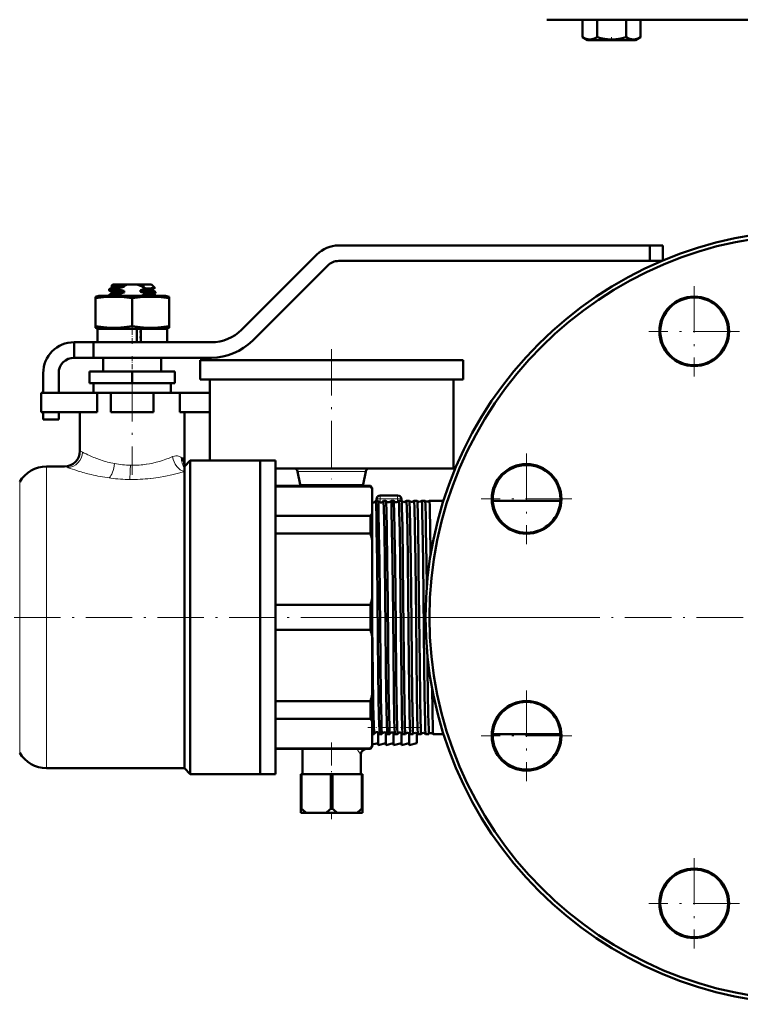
# Model space of a CAD drawing. Extents: x -1595 to 1972, y -1605 to 604.
# Tile 5 of 53: x -853 to -667, y -233 to 22. Entities that reach past the tile are written whole.
import ezdxf

# ---------------------------------------------------------------- set-up
doc = ezdxf.new("R2010")
doc.units = 0
doc.linetypes.add('DASHDOT', pattern=[18.5, 12, -3, 0.5, -3])

msp = doc.modelspace()

# ---------------------------------------------------------------- linework, layer by layer
at = {"color": 7, "lineweight": 50}
for p, q in [((-717.31, 21.77), (-648.64, 21.77)), ((-708.1, 21.77), (-708.1, 17.24)), ((-704.35, 21.77), (-704.35, 17.23)), ((-696.84, 21.77), (-696.84, 17.24)), ((-693.09, 21.77), (-693.09, 17.24)), ((-693.09, 21.77), (-693.09, 17.24)), ((-708.1, 17.23), (-708.05, 17.21)), ((-706.77, 16.47), (-708.1, 17.23)), ((-706.77, 16.47), (-708.1, 17.23)), ((-706.77, 16.47), (-695.25, 16.47)), ((-695.25, 16.47), (-694.42, 16.47)), ((-694.42, 16.47), (-693.09, 17.24)), ((-694.42, 16.47), (-693.09, 17.24)), ((-693.14, 17.21), (-693.09, 17.24)), ((-690.74, -36.58), (-771.07, -36.58)), ((-690.74, -36.58), (-690.74, -40.58)), ((-687.39, -36.58), (-690.74, -36.58)), ((-687.39, -36.58), (-687.39, -40.49)), ((-776.73, -38.92), (-796.17, -58.36)), ((-771.07, -40.58), (-690.74, -40.58)), ((-687.59, -40.58), (-690.74, -40.58)), ((-793.34, -61.19), (-773.9, -41.75)), ((-830.39, -48.18), (-830.39, -47.91)), ((-830.37, -47.9), (-829.67, -47.49)), ((-829.69, -48.59), (-830.37, -48.2)), ((-829.39, -46.68), (-829.75, -47.04)), ((-829.69, -47.09), (-829.75, -47.06)), ((-829.69, -47.08), (-829.69, -47.51)), ((-825.6, -46.68), (-829.39, -46.68)), ((-826.52, -46.98), (-829.18, -46.98)), ((-827.92, -47.69), (-827.92, -47.95)), ((-826.52, -46.98), (-826.52, -47.23)), ((-826.52, -48.31), (-826.52, -48.73)), ((-825.6, -46.68), (-823.17, -46.68)), ((-819.39, -46.68), (-823.17, -46.68)), ((-822.25, -47.04), (-822.25, -46.98)), ((-821.24, -46.98), (-822.25, -46.98)), ((-821.24, -46.98), (-822.25, -47.04)), ((-822.25, -47.04), (-822, -47.09)), ((-822.25, -48.54), (-822.25, -48.11)), ((-819.39, -46.68), (-818.55, -47.52)), ((-819.11, -47.86), (-818.55, -47.53)), ((-819.09, -47.84), (-819.09, -48.26)), ((-818.4, -48.65), (-819.09, -48.25)), ((-832.99, -49.58), (-833.89, -49.82)), ((-833.89, -50.21), (-833.89, -49.82)), ((-833.89, -50.21), (-833.89, -57.44)), ((-824.39, -49.58), (-832.99, -49.58)), ((-830.39, -49.58), (-830.39, -49.41)), ((-830.37, -49.4), (-829.67, -48.99)), ((-829.69, -48.58), (-829.69, -49.01)), ((-827.92, -49.19), (-827.92, -49.45)), ((-815.79, -49.58), (-824.39, -49.58)), ((-824.39, -50.21), (-824.39, -57.44)), ((-820.86, -49.16), (-820.86, -48.89)), ((-819.1, -49.35), (-818.4, -48.95)), ((-819.09, -49.34), (-819.09, -49.58)), ((-818.39, -48.93), (-818.39, -48.66)), ((-814.89, -49.82), (-815.79, -49.58)), ((-814.89, -49.82), (-814.89, -50.21)), ((-814.89, -50.21), (-814.89, -57.44)), ((-833.89, -57.44), (-833.89, -57.84)), ((-833.89, -57.84), (-832.99, -58.08)), ((-824.39, -58.08), (-833.39, -58.08)), ((-833.39, -58.08), (-833.39, -61.58)), ((-823.19, -58.08), (-824.39, -58.08)), ((-823.19, -58.08), (-823.19, -61.58)), ((-822.19, -58.08), (-823.19, -58.08)), ((-815.39, -58.08), (-822.19, -58.08)), ((-822.19, -61.58), (-822.19, -58.08)), ((-815.79, -58.08), (-814.89, -57.84)), ((-815.39, -58.08), (-815.39, -61.58)), ((-814.89, -57.84), (-814.89, -57.44)), ((-822.19, -58.59), (-822.25, -58.61)), ((-822.25, -59.04), (-822.25, -58.61)), ((-822.25, -58.61), (-822.19, -58.61)), ((-822.19, -59.03), (-822.25, -59.04)), ((-822.25, -59.04), (-822.19, -59.05)), ((-822.19, -60.09), (-822.25, -60.11)), ((-822.25, -60.54), (-822.25, -60.11)), ((-822.25, -60.11), (-822.19, -60.11)), ((-822.19, -60.53), (-822.25, -60.54)), ((-822.25, -60.54), (-822.19, -60.55)), ((-839.39, -61.58), (-834.39, -61.58)), ((-839.39, -65.58), (-839.39, -61.58)), ((-803.94, -61.58), (-834.39, -61.58)), ((-834.39, -65.58), (-834.39, -61.58)), ((-839.39, -65.58), (-834.39, -65.58)), ((-834.39, -65.58), (-803.94, -65.58)), ((-831.89, -65.58), (-831.89, -69.18)), ((-830.11, -65.58), (-824.39, -65.58)), ((-824.39, -65.58), (-818.67, -65.58)), ((-816.89, -65.58), (-816.89, -69.18)), ((-806.89, -66.18), (-772.89, -66.18)), ((-806.89, -66.18), (-806.89, -71.18)), ((-772.89, -66.18), (-738.89, -66.18)), ((-738.89, -66.18), (-738.89, -71.18)), ((-847.39, -69.58), (-847.39, -74.68)), ((-843.39, -74.68), (-843.39, -69.58)), ((-824.39, -69.18), (-835.39, -69.18)), ((-835.39, -72.18), (-835.39, -69.18)), ((-813.39, -69.18), (-824.39, -69.18)), ((-824.39, -72.18), (-824.39, -69.18)), ((-813.39, -72.18), (-813.39, -69.18)), ((-806.89, -71.18), (-772.89, -71.18)), ((-804.39, -71.18), (-804.39, -92.18)), ((-772.89, -71.18), (-738.89, -71.18)), ((-741.39, -71.18), (-741.39, -94.18)), ((-824.39, -72.18), (-835.39, -72.18)), ((-834.39, -72.18), (-834.39, -74.68)), ((-813.39, -72.18), (-824.39, -72.18)), ((-814.39, -74.68), (-814.39, -72.18)), ((-847.89, -74.68), (-833.46, -74.68)), ((-847.89, -79.68), (-847.89, -74.68)), ((-829.89, -74.68), (-833.46, -74.68)), ((-833.46, -79.68), (-833.46, -74.68)), ((-829.89, -74.68), (-818.89, -74.68)), ((-829.89, -79.68), (-829.89, -74.68)), ((-812.06, -74.68), (-818.89, -74.68)), ((-818.89, -79.68), (-818.89, -74.68)), ((-812.06, -79.68), (-812.06, -74.68)), ((-812.06, -74.68), (-804.39, -74.68)), ((-804.39, -79.68), (-804.39, -74.68)), ((-847.89, -79.68), (-833.46, -79.68)), ((-847.39, -79.68), (-847.39, -81.58)), ((-843.39, -81.58), (-843.39, -79.68)), ((-837.89, -79.68), (-837.89, -89.68)), ((-829.89, -79.68), (-818.89, -79.68)), ((-812.06, -79.68), (-804.39, -79.68)), ((-810.89, -79.68), (-810.89, -93.68)), ((-847.39, -81.58), (-843.39, -81.58)), ((-841.89, -93.68), (-846.53, -93.68)), ((-809.39, -92.18), (-810.89, -93.68)), ((-810.89, -93.68), (-810.89, -94.05)), ((-810.89, -94.05), (-810.89, -95.01)), ((-791.39, -92.18), (-809.39, -92.18)), ((-809.39, -92.18), (-809.39, -132.68)), ((-791.39, -132.68), (-791.39, -92.18)), ((-787.39, -92.18), (-791.39, -92.18)), ((-791.39, -92.18), (-791.39, -132.68)), ((-787.39, -92.18), (-787.39, -132.68)), ((-810.89, -95.01), (-810.89, -171.68)), ((-787.39, -94.18), (-772.89, -94.18)), ((-781.7, -94.99), (-781.04, -98.37)), ((-772.89, -94.18), (-741.39, -94.18)), ((-764.07, -94.99), (-764.73, -98.37)), ((-787.39, -98.68), (-762.89, -98.68)), ((-762.89, -98.83), (-787.39, -98.83)), ((-762.89, -98.68), (-762.89, -98.83)), ((-762.39, -99.18), (-762.89, -98.68)), ((-762.39, -99.54), (-762.39, -99.18)), ((-762.39, -105.76), (-762.39, -99.54)), ((-760.34, -101.18), (-758.09, -101.18)), ((-758.09, -101.18), (-755.84, -101.18)), ((-760.9, -102.53), (-761.5, -102.53)), ((-761.34, -102.18), (-761.34, -102.53)), ((-758.88, -102.53), (-759.52, -102.53)), ((-756.86, -102.53), (-757.53, -102.53)), ((-754.84, -102.53), (-755.55, -102.53)), ((-754.84, -102.18), (-754.84, -102.54)), ((-754.84, -102.53), (-754.84, -102.53)), ((-753.57, -102.53), (-753.58, -102.53)), ((-752.82, -102.53), (-753.57, -102.53)), ((-752.82, -102.53), (-752.82, -102.53)), ((-751.59, -102.53), (-751.6, -102.53)), ((-750.8, -102.53), (-751.59, -102.53)), ((-750.79, -102.53), (-750.8, -102.53)), ((-749.62, -102.53), (-749.62, -102.53)), ((-748.77, -102.53), (-749.62, -102.53)), ((-748.76, -102.53), (-748.77, -102.53)), ((-747.65, -102.53), (-747.65, -102.53)), ((-743.98, -102.53), (-747.65, -102.53)), ((-713.81, -102.53), (-731.29, -102.53)), ((-787.39, -106.48), (-762.89, -106.48)), ((-762.89, -106.48), (-762.89, -111.02)), ((-762.39, -112.74), (-762.39, -105.76)), ((-762.89, -111.02), (-787.39, -111.02)), ((-762.39, -127.75), (-762.39, -112.74)), ((-748.34, -124.99), (-748.42, -118.23)), ((-787.39, -129.47), (-762.89, -129.47)), ((-762.89, -129.47), (-762.89, -132.68)), ((-762.39, -132.68), (-762.39, -127.75)), ((-809.39, -132.68), (-809.39, -173.18)), ((-791.39, -173.18), (-791.39, -132.68)), ((-791.39, -132.68), (-791.39, -173.18)), ((-787.39, -132.68), (-787.39, -173.18)), ((-762.89, -132.68), (-762.89, -135.89)), ((-762.39, -137.61), (-762.39, -132.68)), ((-762.89, -135.89), (-787.39, -135.89)), ((-762.39, -152.62), (-762.39, -137.61)), ((-762.39, -159.6), (-762.39, -152.62)), ((-787.39, -154.34), (-762.89, -154.34)), ((-762.89, -154.34), (-762.89, -158.88)), ((-762.89, -158.88), (-787.39, -158.88)), ((-762.39, -165.81), (-762.39, -159.6)), ((-761.91, -162.83), (-762.39, -162.83)), ((-760.89, -162.43), (-760.89, -165.68)), ((-759.89, -162.83), (-760.51, -162.83)), ((-758.89, -162.46), (-758.89, -165.68)), ((-757.87, -162.83), (-758.52, -162.83)), ((-756.89, -162.5), (-756.89, -165.68)), ((-755.85, -162.83), (-756.54, -162.83)), ((-755.85, -162.82), (-755.85, -162.83)), ((-754.89, -162.53), (-754.89, -165.68)), ((-754.56, -162.83), (-754.57, -162.82)), ((-753.83, -162.83), (-754.56, -162.83)), ((-753.83, -162.83), (-753.83, -162.83)), ((-752.89, -162.57), (-752.89, -165.68)), ((-752.58, -162.83), (-752.59, -162.83)), ((-751.81, -162.83), (-752.58, -162.83)), ((-751.8, -162.83), (-751.81, -162.83)), ((-750.89, -162.6), (-750.89, -165.18)), ((-750.61, -162.83), (-750.61, -162.83)), ((-749.78, -162.83), (-750.61, -162.83)), ((-749.78, -162.83), (-749.78, -162.83)), ((-748.63, -162.83), (-748.64, -162.83)), ((-747.75, -162.83), (-748.63, -162.83)), ((-747.75, -162.83), (-747.75, -162.83)), ((-746.67, -162.83), (-746.67, -162.83)), ((-743.98, -162.83), (-746.67, -162.83)), ((-713.81, -162.83), (-731.29, -162.83)), ((-760.89, -165.18), (-762.39, -165.55)), ((-758.89, -165.18), (-760.89, -165.68)), ((-756.89, -165.18), (-758.89, -165.68)), ((-754.89, -165.18), (-756.89, -165.68)), ((-752.89, -165.18), (-754.89, -165.68)), ((-750.89, -165.18), (-752.89, -165.68)), ((-787.39, -166.53), (-762.89, -166.53)), ((-787.39, -166.68), (-762.89, -166.68)), ((-780.39, -166.68), (-780.39, -173.18)), ((-762.39, -166.18), (-762.89, -166.68)), ((-762.89, -166.53), (-762.89, -166.68)), ((-762.39, -166.18), (-762.39, -165.81)), ((-765.39, -168.18), (-765.39, -173.18)), ((-846.53, -171.68), (-810.89, -171.68)), ((-810.89, -171.68), (-809.39, -173.18)), ((-809.39, -173.18), (-791.39, -173.18)), ((-787.39, -173.18), (-791.39, -173.18)), ((-780.89, -173.18), (-780.89, -182.18)), ((-780.89, -173.18), (-780.64, -173.18)), ((-780.64, -173.18), (-780.64, -182.18)), ((-773.13, -173.18), (-780.64, -173.18)), ((-773.13, -173.18), (-773.13, -182.18)), ((-773.13, -173.18), (-772.64, -173.18)), ((-772.64, -173.18), (-772.64, -182.18)), ((-765.13, -173.18), (-772.64, -173.18)), ((-765.13, -173.18), (-765.13, -182.18)), ((-765.13, -173.18), (-764.89, -173.18)), ((-764.89, -173.18), (-764.89, -182.18)), ((-780.89, -182.18), (-780.64, -182.18)), ((-780.89, -183.18), (-780.89, -182.18)), ((-780.89, -183.18), (-779.43, -183.18)), ((-774.34, -183.18), (-779.43, -183.18)), ((-774.34, -183.18), (-771.43, -183.18)), ((-773.13, -182.18), (-772.64, -182.18)), ((-766.34, -183.18), (-771.43, -183.18)), ((-766.34, -183.18), (-764.89, -183.18)), ((-765.13, -182.18), (-764.89, -182.18)), ((-764.89, -183.18), (-764.89, -182.18))]:
    msp.add_line(p, q, dxfattribs=at)
at = {"color": 7, "linetype": 'DASHDOT', "lineweight": 18, "ltscale": 0.02298}
msp.add_line((-700.6, 16.39), (-700.6, 17.31), dxfattribs=at)
at = {"color": 7, "linetype": 'DASHDOT', "lineweight": 18}
for p, q in [((-679.25, -47.07), (-679.25, -70.47)), ((-667.55, -58.77), (-690.95, -58.77)), ((-772.89, -63.38), (-772.89, -96.98)), ((-824.39, -70.03), (-824.39, -95.83)), ((-722.55, -90.37), (-722.55, -113.77)), ((-710.85, -102.07), (-734.25, -102.07)), ((-750.39, -132.68), (-894.39, -132.68)), ((-518.64, -132.68), (-778.64, -132.68)), ((-710.26, -132.68), (-752.83, -132.68)), ((-722.55, -151.59), (-722.55, -174.99)), ((-710.85, -163.29), (-734.25, -163.29)), ((-679.25, -194.89), (-679.25, -218.29)), ((-667.55, -206.59), (-690.95, -206.59))]:
    msp.add_line(p, q, dxfattribs=at)
at = {"color": 7, "linetype": 'DASHDOT', "lineweight": 18, "ltscale": 0.019064}
msp.add_line((-824.39, -49.52), (-824.39, -50.28), dxfattribs=at)
at = {"color": 7, "linetype": 'DASHDOT', "lineweight": 18, "ltscale": 0.124063}
msp.add_line((-824.39, -61.99), (-824.39, -57.03), dxfattribs=at)
at = {"color": 7, "linetype": 'DASHDOT', "lineweight": 18, "ltscale": 0.108015}
msp.add_line((-824.39, -65.22), (-824.39, -69.54), dxfattribs=at)
at = {"color": 7, "lineweight": 18}
for p, q in [((-835.41, -90.89), (-835.39, -90.89)), ((-811.64, -91.47), (-811.61, -91.49)), ((-846.53, -132.68), (-846.53, -93.68)), ((-841.05, -93.98), (-841.89, -93.68)), ((-840.96, -94.02), (-841.05, -93.98)), ((-828.98, -92.95), (-828.96, -92.96)), ((-820.76, -93.12), (-820.72, -93.12)), ((-838.38, -94.86), (-838.67, -94.77)), ((-829.89, -96.71), (-830.32, -96.65)), ((-764.07, -94.99), (-781.7, -94.99)), ((-853.46, -132.68), (-853.46, -97.68)), ((-819.6, -96.79), (-819.68, -96.8)), ((-764.73, -98.37), (-781.04, -98.37)), ((-760.34, -102.05), (-760.34, -101.18)), ((-755.84, -102.05), (-755.84, -101.18)), ((-760.34, -102.05), (-760.34, -102.98)), ((-760.34, -102.05), (-755.84, -102.05)), ((-755.84, -102.05), (-755.84, -102.82)), ((-853.46, -167.68), (-853.46, -132.68)), ((-846.53, -171.68), (-846.53, -132.68))]:
    msp.add_line(p, q, dxfattribs=at)
at = {"color": 7, "linetype": 'DASHDOT', "lineweight": 18, "ltscale": 0.038426}
msp.add_line((-759.76, -132.68), (-761.29, -132.68), dxfattribs=at)
at = {"color": 7, "linetype": 'DASHDOT', "lineweight": 18, "ltscale": 0.039322}
msp.add_line((-757.74, -132.68), (-759.31, -132.68), dxfattribs=at)
at = {"color": 7, "linetype": 'DASHDOT', "lineweight": 18, "ltscale": 0.040366}
msp.add_line((-755.71, -132.68), (-757.33, -132.68), dxfattribs=at)
at = {"color": 7, "linetype": 'DASHDOT', "lineweight": 18, "ltscale": 0.041531}
msp.add_line((-753.69, -132.68), (-755.35, -132.68), dxfattribs=at)
at = {"color": 7, "linetype": 'DASHDOT', "lineweight": 18, "ltscale": 0.042877}
msp.add_line((-751.66, -132.68), (-753.38, -132.68), dxfattribs=at)
at = {"color": 7, "linetype": 'DASHDOT', "lineweight": 18, "ltscale": 0.044397}
msp.add_line((-749.63, -132.68), (-751.4, -132.68), dxfattribs=at)
at = {"color": 7, "linetype": 'DASHDOT', "lineweight": 18, "ltscale": 0.345016}
msp.add_line((-749.74, -161.18), (-763.54, -161.18), dxfattribs=at)
at = {"color": 7, "linetype": 'DASHDOT', "lineweight": 18, "ltscale": 0.495021}
msp.add_line((-772.89, -165.03), (-772.89, -184.83), dxfattribs=at)
at = {"color": 7, "lineweight": 50}
for points in [[(-708.1, 17.24), (-707.62, 16.99), (-707.16, 16.81), (-706.73, 16.7), (-706.32, 16.66), (-705.69, 16.7), (-705.04, 16.89), (-704.35, 17.23)], [(-704.35, 17.23), (-703.39, 16.99), (-702.46, 16.8), (-701.61, 16.7), (-700.78, 16.66), (-699.52, 16.71), (-698.24, 16.89), (-696.84, 17.24)], [(-696.84, 17.24), (-696.36, 16.99), (-695.9, 16.81), (-695.48, 16.7), (-694.97, 16.66)], [(-694.97, 16.66), (-694.38, 16.72), (-693.79, 16.9), (-693.09, 17.24)], [(-827.92, -47.95), (-829.63, -48.06), (-830.16, -48.11), (-830.36, -48.16), (-830.38, -48.17), (-830.38, -48.17), (-830.39, -48.18)], [(-830.38, -47.9), (-830.34, -47.89), (-830.21, -47.86), (-829.37, -47.77), (-827.92, -47.69)], [(-829.18, -46.98), (-829.67, -47.02), (-829.74, -47.04), (-829.75, -47.04), (-829.75, -47.04)], [(-829.69, -48.58), (-829.68, -48.58), (-829.68, -48.57), (-829.66, -48.56), (-829.45, -48.52), (-828.96, -48.47), (-826.52, -48.31)], [(-829.68, -47.09), (-829.68, -47.08), (-829.68, -47.08), (-829.66, -47.07), (-829.62, -47.05), (-829.18, -46.98)], [(-826.52, -47.23), (-828.34, -47.34), (-829.02, -47.39), (-829.56, -47.46), (-829.65, -47.48), (-829.67, -47.49)], [(-822.25, -48.11), (-820.44, -48.02), (-819.46, -47.93), (-819.18, -47.88), (-819.11, -47.86)], [(-819.09, -48.26), (-819.09, -48.26), (-819.09, -48.27), (-819.1, -48.27), (-819.11, -48.28), (-819.33, -48.32), (-819.73, -48.37), (-820.97, -48.46), (-822.25, -48.54)], [(-818.55, -47.53), (-818.58, -47.54), (-818.69, -47.56), (-819.48, -47.61), (-820.88, -47.67)], [(-824.39, -50.21), (-826.46, -49.95), (-828.27, -49.84), (-830, -49.84), (-831.81, -49.95), (-833.89, -50.21)], [(-830.38, -49.4), (-830.34, -49.39), (-830.21, -49.36), (-829.37, -49.27), (-827.92, -49.19)], [(-827.92, -49.45), (-829.35, -49.54), (-829.88, -49.58)], [(-826.52, -48.73), (-828.68, -48.86), (-829.28, -48.91), (-829.61, -48.97), (-829.67, -48.99)], [(-814.89, -50.21), (-816.96, -49.95), (-818.77, -49.84), (-820.5, -49.84), (-822.31, -49.95), (-824.39, -50.21)], [(-821.63, -49.58), (-819.94, -49.47), (-819.27, -49.4), (-819.14, -49.37), (-819.1, -49.35)], [(-820.86, -48.89), (-819.14, -48.78), (-818.61, -48.73), (-818.41, -48.68), (-818.4, -48.67), (-818.39, -48.67), (-818.39, -48.67), (-818.39, -48.66)], [(-818.4, -48.95), (-818.44, -48.96), (-818.57, -48.99), (-819.41, -49.07), (-820.86, -49.16)], [(-824.39, -57.44), (-826.46, -57.71), (-828.27, -57.82), (-830, -57.82), (-831.81, -57.71), (-833.89, -57.44)], [(-814.89, -57.44), (-816.96, -57.71), (-818.77, -57.82), (-820.5, -57.82), (-822.31, -57.71), (-824.39, -57.44)], [(-811.61, -91.49), (-811.31, -91.88), (-811.1, -92.34), (-810.96, -92.85), (-810.91, -93.25), (-810.89, -93.68)], [(-761.16, -118.23), (-761.28, -109.98), (-761.33, -106.7), (-761.42, -103.65), (-761.47, -102.66), (-761.49, -102.54), (-761.5, -102.53), (-761.5, -102.53), (-761.5, -102.53), (-761.5, -102.53)], [(-760.56, -118.23), (-760.66, -110.75), (-760.76, -105.47), (-760.82, -103.37), (-760.86, -102.78), (-760.88, -102.58), (-760.89, -102.54)], [(-759.18, -118.23), (-759.28, -110.54), (-759.4, -104.54), (-759.48, -102.76), (-759.5, -102.56), (-759.51, -102.54), (-759.51, -102.53), (-759.51, -102.53), (-759.52, -102.53)], [(-758.54, -118.23), (-758.65, -110.08), (-758.75, -105.01), (-758.81, -103.28), (-758.86, -102.58), (-758.88, -102.54)], [(-757.19, -118.23), (-757.31, -109.96), (-757.41, -104.9), (-757.47, -103.04), (-757.51, -102.59), (-757.52, -102.55), (-757.53, -102.54), (-757.53, -102.53), (-757.53, -102.53), (-757.53, -102.53)], [(-756.52, -118.23), (-756.62, -110.7), (-756.73, -105.16), (-756.79, -103.44), (-756.83, -102.67), (-756.85, -102.56), (-756.86, -102.54)], [(-755.21, -118.23), (-755.31, -110.57), (-755.41, -105.32), (-755.47, -103.61), (-755.52, -102.65), (-755.54, -102.54), (-755.54, -102.53), (-755.55, -102.53), (-755.55, -102.53), (-755.55, -102.53)], [(-754.5, -118.23), (-754.63, -109.18), (-754.73, -104.26), (-754.79, -102.93), (-754.82, -102.6), (-754.83, -102.55), (-754.84, -102.53)], [(-753.23, -118.23), (-753.34, -109.94), (-753.46, -104.23), (-753.52, -102.91), (-753.55, -102.57), (-753.56, -102.54), (-753.56, -102.53), (-753.57, -102.53), (-753.57, -102.53), (-753.57, -102.53)], [(-752.48, -118.23), (-752.6, -109.36), (-752.7, -104.66), (-752.75, -103.24), (-752.79, -102.63), (-752.81, -102.55), (-752.82, -102.53)], [(-751.26, -118.23), (-751.38, -109.25), (-751.49, -104.18), (-751.55, -102.87), (-751.58, -102.57), (-751.58, -102.54), (-751.59, -102.53), (-751.59, -102.53), (-751.59, -102.53), (-751.59, -102.53)], [(-750.45, -118.23), (-750.58, -109.22), (-750.64, -105.82), (-750.73, -103.21), (-750.77, -102.63), (-750.78, -102.55), (-750.79, -102.54), (-750.79, -102.53)], [(-749.28, -118.23), (-749.41, -109.15), (-749.47, -105.74), (-749.55, -103.18), (-749.6, -102.6), (-749.61, -102.54), (-749.62, -102.53), (-749.62, -102.53), (-749.62, -102.53)], [(-748.42, -118.23), (-748.53, -110.04), (-748.59, -106.78), (-748.68, -103.69), (-748.73, -102.68), (-748.75, -102.56), (-748.76, -102.54), (-748.76, -102.53)], [(-747.33, -116.58), (-747.44, -108.73), (-747.5, -105.74), (-747.57, -103.56), (-747.6, -102.9), (-747.63, -102.57), (-747.64, -102.54), (-747.64, -102.53), (-747.65, -102.53), (-747.65, -102.53), (-747.65, -102.53)], [(-760.52, -162.82), (-760.54, -162.72), (-760.57, -162.2), (-760.65, -159.86), (-760.68, -158.57), (-760.84, -147.4), (-761.05, -128.04), (-761.16, -118.23)], [(-759.89, -162.83), (-759.89, -162.83), (-759.89, -162.83), (-759.9, -162.82), (-759.9, -162.81), (-759.93, -162.65), (-759.99, -161.26), (-760.05, -159.29), (-760.15, -153.6), (-760.28, -143.57), (-760.56, -118.23)], [(-758.53, -162.82), (-758.55, -162.75), (-758.58, -162.42), (-758.66, -159.92), (-758.79, -152.88), (-758.89, -144.6), (-759.18, -118.23)], [(-757.87, -162.83), (-757.88, -162.83), (-757.88, -162.83), (-757.88, -162.82), (-757.88, -162.81), (-757.89, -162.78), (-757.93, -162.36), (-757.99, -160.95), (-758.11, -155.06), (-758.18, -150.16), (-758.42, -128.53), (-758.54, -118.23)], [(-756.55, -162.82), (-756.55, -162.81), (-756.56, -162.78), (-756.58, -162.53), (-756.64, -161.31), (-756.7, -159.12), (-756.82, -151.49), (-757.04, -132.11), (-757.19, -118.23)], [(-755.85, -162.83), (-755.86, -162.83), (-755.86, -162.83), (-755.86, -162.82), (-755.87, -162.81), (-755.89, -162.65), (-755.96, -161.26), (-756.05, -157.53), (-756.19, -148.29), (-756.33, -135.21), (-756.52, -118.23)], [(-754.57, -162.82), (-754.57, -162.82), (-754.58, -162.79), (-754.6, -162.61), (-754.66, -161.25), (-754.75, -157.5), (-754.88, -148.24), (-755.02, -136.01), (-755.21, -118.23)], [(-753.83, -162.83), (-753.84, -162.83), (-753.84, -162.83), (-753.84, -162.82), (-753.84, -162.81), (-753.85, -162.78), (-753.89, -162.36), (-753.95, -160.95), (-754.07, -155.06), (-754.14, -150.16), (-754.39, -127.79), (-754.5, -118.23)], [(-752.59, -162.83), (-752.59, -162.81), (-752.6, -162.77), (-752.63, -162.43), (-752.69, -161.1), (-752.78, -157.22), (-752.95, -144.23), (-753.23, -118.23)], [(-751.81, -162.83), (-751.81, -162.83), (-751.81, -162.83), (-751.81, -162.83), (-751.82, -162.82), (-751.82, -162.8), (-751.85, -162.53), (-751.88, -162.02), (-751.94, -160.27), (-752.08, -152.78), (-752.3, -134.23), (-752.48, -118.23)], [(-750.61, -162.83), (-750.61, -162.82), (-750.62, -162.8), (-750.64, -162.64), (-750.7, -161.41), (-750.79, -157.82), (-750.87, -152.46), (-751.09, -133.15), (-751.26, -118.23)], [(-749.78, -162.83), (-749.78, -162.83), (-749.78, -162.83), (-749.79, -162.82), (-749.79, -162.81), (-749.82, -162.65), (-749.89, -161.26), (-749.94, -159.29), (-750.04, -153.6), (-750.15, -144.91), (-750.43, -120.25), (-750.45, -118.23)], [(-748.64, -162.83), (-748.64, -162.82), (-748.65, -162.77), (-748.68, -162.44), (-748.71, -161.83), (-748.77, -159.83), (-748.9, -152.7), (-748.99, -145.19), (-749.28, -118.23)], [(-761.91, -162.83), (-761.91, -162.83), (-761.91, -162.83), (-761.91, -162.83), (-761.91, -162.82), (-761.92, -162.79), (-761.95, -162.51), (-762.03, -160.62), (-762.14, -155.39), (-762.25, -147.4), (-762.39, -134.69)], [(-747.75, -162.83), (-747.75, -162.83), (-747.75, -162.83), (-747.76, -162.82), (-747.78, -162.74), (-747.83, -162), (-747.9, -159.43), (-747.93, -158.04), (-748.11, -146.36), (-748.15, -142.54)], [(-746.67, -162.83), (-746.67, -162.82), (-746.68, -162.81), (-746.69, -162.75), (-746.73, -162.22), (-746.76, -161.57), (-746.87, -156.73), (-746.95, -150.96)]]:
    msp.add_lwpolyline(points, dxfattribs=at)
at = {"color": 7, "lineweight": 18}
for points in [[(-813.97, -91.15), (-813.52, -91), (-813.09, -90.93), (-812.69, -90.94), (-812.42, -91), (-812.16, -91.1), (-811.88, -91.26), (-811.64, -91.47)], [(-810.89, -95.01), (-812.45, -95.45), (-814.16, -95.87), (-815.84, -96.22), (-817.6, -96.53), (-819.6, -96.79)]]:
    msp.add_lwpolyline(points, dxfattribs=at)
at = {"color": 7, "lineweight": 50}
for centre, radius in [((-648.64, -132.68), 100), ((-648.64, -132.68), 99), ((-679.25, -58.77), 9), ((-679.25, -58.77), 8.75), ((-722.55, -102.07), 9), ((-722.55, -102.07), 8.75), ((-722.55, -163.29), 9), ((-722.55, -163.29), 8.75), ((-679.25, -206.59), 9), ((-679.25, -206.59), 8.75)]:
    msp.add_circle(centre, radius, dxfattribs=at)
for centre, radius, start, end in [((-771.07, -44.58), 8, 90, 135), ((-771.07, -44.58), 4, 90, 135), ((-830.37, -47.92), 0.0203, 109.9063, 167.2623), ((-830.36, -48.17), 0.0248, 192.3602, 250.3641), ((-829.75, -47.05), 0.00746, 137.0131, 258.8467), ((-821.91, -63.68), 17.08, 105.6584, 110.5823), ((-823.9, -35.04), 13.53, 252.6988, 258.7974), ((-824, -53.16), 6.68, 103.8972, 112.2168), ((-824.78, -53.16), 6.68, 67.7832, 76.1028), ((-826.53, -32.59), 16.1, 285.4046, 290.5381), ((-830.41, 16.54), 64.18, 277.5336, 278.223), ((-826.51, -57.16), 11.03, 59.3221, 65.8829), ((-818.55, -47.53), 0.00656, 271.1593, 39.6335), ((-830.37, -49.42), 0.0203, 109.9063, 167.2623), ((-821.91, -65.18), 17.08, 105.6584, 110.5823), ((-823.28, -34.34), 15.81, 252.9195, 254.5489), ((-824.7, -61.23), 12.93, 72.6833, 79.0623), ((-826.63, -33.77), 16.43, 285.8665, 290.5815), ((-818.41, -48.67), 0.0203, 12.7377, 70.0937), ((-818.41, -48.92), 0.0248, 289.6359, 347.6398), ((-803.94, -50.58), 11, 270, 315), ((-839.39, -69.58), 8, 90, 180), ((-803.94, -50.58), 15, 270, 315), ((-839.39, -69.58), 4, 90, 180), ((-841.89, -89.68), 4, 270, 360), ((-846.53, -101.68), 8, 90, 150), ((-782.68, -95.18), 1, 11, 90), ((-763.09, -95.18), 1, 90, 169), ((-780.06, -98.18), 1, 191, 210), ((-765.71, -98.18), 1, 330, 349), ((-770.58, -104.76), 9.71, 32.4772, 37.6198), ((-760.34, -102.18), 1, 90, 180), ((-755.84, -102.18), 1, 0, 90), ((-722.55, -102.07), 8.75, 163.6456, 173.8521), ((-762.21, -102.28), 0.747, 256.0014, 266.7107), ((-762.21, -102.28), 0.742, 266.5625, 339.3988), ((-761.49, -102.54), 0.0165, 117.6452, 173.7408), ((-760.9, -102.54), 0.013, 10.0391, 67.161), ((-760.21, -102.25), 0.742, 203.2577, 266.8341), ((-760.21, -102.25), 0.743, 266.5951, 336.7309), ((-759.51, -102.54), 0.0127, 112.7397, 170.154), ((-758.89, -102.54), 0.0106, 13.8716, 71.3965), ((-758.21, -102.21), 0.743, 206.0675, 266.8017), ((-758.21, -102.21), 0.743, 266.6177, 333.9285), ((-757.53, -102.54), 0.0102, 108.4854, 166.2273), ((-756.87, -102.54), 0.00882, 18.032, 74.9287), ((-756.21, -102.18), 0.743, 208.9859, 266.785), ((-756.21, -102.17), 0.744, 266.6422, 331.0086), ((-755.55, -102.54), 0.0085, 105.005, 162.0686), ((-754.21, -102.14), 0.744, 212.0215, 266.7687), ((-754.21, -102.14), 0.744, 266.6533, 327.981), ((-752.21, -102.1), 0.744, 215.1709, 266.7574), ((-752.21, -102.1), 0.745, 266.6688, 324.8269), ((-750.21, -102.07), 0.745, 218.471, 266.7494), ((-750.21, -102.07), 0.745, 266.6826, 321.5263), ((-748.21, -102.03), 0.745, 221.9387, 266.7338), ((-748.21, -102.03), 0.745, 266.6836, 318.0709), ((-770.58, -100.55), 9.71, 322.3802, 327.5228), ((-796.29, -121.65), 35.06, 14.7323, 17.6624), ((-796.29, -118.83), 35.06, 342.3376, 345.2677), ((-796.29, -146.53), 35.06, 14.7323, 17.6624), ((-796.29, -143.71), 35.06, 342.3376, 345.2677), ((-770.58, -164.81), 9.71, 32.4772, 37.6198), ((-761.91, -162.82), 0.0148, 295.1412, 351.8651), ((-761.21, -163.1), 0.742, 89.0611, 158.0721), ((-761.21, -163.1), 0.742, 21.8913, 89.3357), ((-760.5, -162.82), 0.0144, 188.0011, 244.8198), ((-759.9, -162.82), 0.0119, 291.0138, 348.3596), ((-759.21, -163.13), 0.743, 89.0868, 155.3262), ((-759.21, -163.13), 0.742, 24.6329, 89.3059), ((-758.52, -162.82), 0.0113, 191.7846, 249.4823), ((-757.21, -163.17), 0.743, 89.1094, 152.4861), ((-757.88, -162.82), 0.00951, 286.6083, 343.7304), ((-757.21, -163.17), 0.743, 27.4945, 89.2775), ((-756.54, -162.82), 0.00926, 195.8285, 253.415), ((-755.21, -163.2), 0.744, 89.1359, 149.5019), ((-755.21, -163.2), 0.744, 30.4735, 89.2647), ((-753.21, -163.24), 0.744, 89.1425, 146.4139), ((-753.21, -163.24), 0.744, 33.566, 89.242), ((-751.21, -163.27), 0.745, 89.1588, 143.1874), ((-751.21, -163.27), 0.745, 36.7959, 89.2349), ((-749.21, -163.31), 0.745, 89.1654, 139.8129), ((-749.21, -163.31), 0.745, 40.1743, 89.2253), ((-747.21, -163.34), 0.745, 89.1726, 136.2438), ((-747.21, -163.34), 0.745, 43.7378, 89.2165), ((-846.53, -163.68), 8, 210, 270), ((-763.89, -168.18), 1.5, 90, 180), ((-770.58, -160.6), 9.71, 322.3802, 327.5228), ((-773.67, -174.98), 10.02, 225.9051, 234.8938), ((-780.11, -174.98), 10.02, 305.1062, 314.0949), ((-765.67, -174.98), 10.02, 225.9051, 234.8938), ((-772.11, -174.98), 10.02, 305.1062, 314.0949)]:
    msp.add_arc(centre, radius, start, end, dxfattribs=at)
at = {"color": 7, "lineweight": 18}
for centre, radius, start, end in [((-830.97, -77.42), 14.07, 240.5599, 243.5271), ((-818.96, -53.45), 40.88, 243.4383, 246.284), ((-821.94, -60.64), 33.11, 246.0145, 251.2602), ((-819.01, -31.62), 66.14, 250.6172, 252.704), ((-823.59, -65.61), 27.87, 251.2071, 258.8605), ((-824.43, -69.02), 24.36, 259.2698, 268.9287), ((-824.34, -67.69), 25.69, 268.7901, 269.8962), ((-824.28, -69.66), 23.73, 269.7459, 278.5489), ((-822.24, -41.86), 55.41, 253.0625, 256.6919), ((-823.63, -47.99), 49.12, 256.6244, 262.172), ((-824.39, -52.89), 44.17, 262.8469, 269.1715), ((-824.37, -53.09), 43.96, 269.1384, 276.1259), ((-734.73, -148.23), 36.58, 210.2967, 213.0575)]:
    msp.add_arc(centre, radius, start, end, dxfattribs=at)
for centre, major_axis, ratio, start_param, end_param in [((-841.05, -90.01), (-1.46, -3.73), 0.945613, 0.39171, 1.924602), ((-804.23, -16.88), (-26.27, -75.47), 0.479604, 0.250036, 0.408154), ((-810.89, -91.15), (1.24, -3.8), 0.75544, 4.471603, 5.876861), ((-807.86, -91.47), (-2.44, -3.17), 0.915708, 5.326005, 6.056427), ((-830.32, -92.96), (-0.59, -3.96), 0.335677, 0.418583, 1.620882), ((-825.03, -93.4), (-0.07, -4), 0.036759, 0.419142, 1.571398), ((-760.34, -102.18), (-1, 0), 0.132164, 4.712389, 6.283185), ((-755.84, -102.18), (1, 0), 0.132164, 0, 1.570796)]:
    msp.add_ellipse(centre, major_axis=major_axis, ratio=ratio, start_param=start_param, end_param=end_param, dxfattribs=at)

doc.saveas('drawing.dxf')
